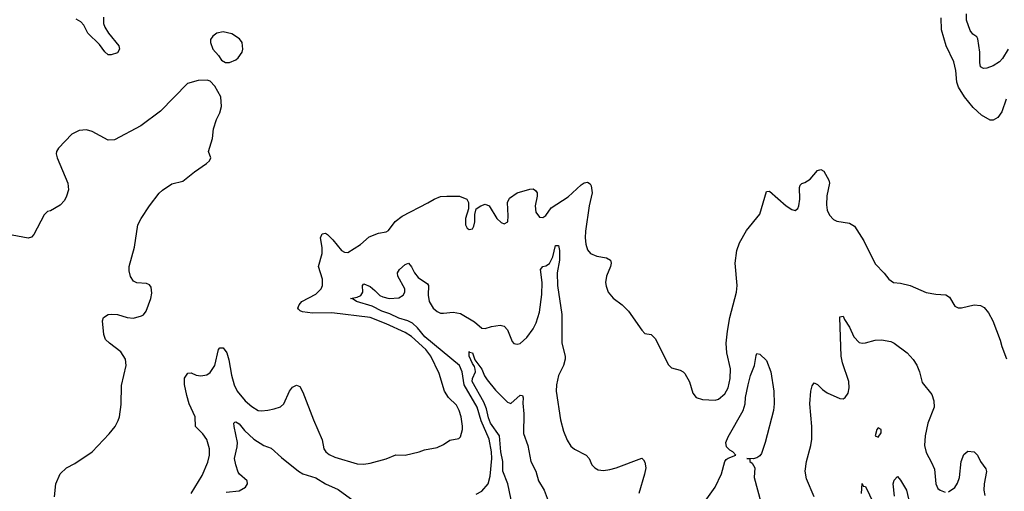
# Model space of a CAD drawing. Header units: inches. Extents: x 1473912 to 1647258, y 640388 to 773423.
# Tile 218 of 256: x 1489837 to 1495999, y 712784 to 715733. Entities that reach past the tile are written whole.
import ezdxf

# ---------------------------------------------------------------- set-up
doc = ezdxf.new("R2010")
doc.units = ezdxf.units.IN
doc.header["$MEASUREMENT"] = 0
doc.layers.add('B4781', color=7, linetype='Continuous')
doc.layers.add('B4791', color=7, linetype='Continuous')

msp = doc.modelspace()

# ---------------------------------------------------------------- linework, layer by layer
at = {"layer": 'B4781', "color": 5, "elevation": 820}
msp.add_lwpolyline([(1490000, 714523.2), (1489990, 714513.2), (1489926, 714390), (1489910, 714374), (1489890, 714368), (1489790, 714385.1)], dxfattribs=at)
at = {"layer": 'B4791', "color": 5}
for points, elevation in [([(1490361.1, 715750), (1490362, 715710), (1490370, 715685.6), (1490391.7, 715650), (1490456.7, 715570), (1490461.9, 715550), (1490450, 715525.9), (1490410, 715512.6), (1490390, 715513.3), (1490370, 715532.5), (1490337.3, 715577.3), (1490262.6, 715650), (1490238.1, 715698.1), (1490219.9, 715719.9), (1490190, 715736.9)], 780), ([(1496023.9, 715550), (1495986.9, 715490), (1495969.1, 715470), (1495930, 715444.3), (1495890, 715430.7), (1495870, 715428.9), (1495850, 715438.4), (1495845, 715465), (1495846.3, 715530), (1495832.9, 715612.9), (1495827, 715627), (1495802.4, 715642.4), (1495786, 715666), (1495763.2, 715730), (1495762.3, 715770)], 760), ([(1496010, 715237.2), (1495982.7, 715157.3), (1495959.1, 715120.9), (1495930, 715105.6), (1495910, 715105.6), (1495856.8, 715136.8), (1495803.8, 715183.8), (1495750, 715251.6), (1495712.2, 715312.2), (1495702.6, 715342.6), (1495695.5, 715415.5), (1495683.7, 715470), (1495634.8, 715570), (1495605.8, 715670), (1495604.6, 715744.6)], 780), ([(1490054.2, 712750), (1490062.7, 712830), (1490090, 712892.4), (1490130, 712930.3), (1490181.7, 712958.3), (1490290, 713030.5), (1490397, 713143), (1490433.6, 713190), (1490453.4, 713226.6), (1490461.3, 713250), (1490472.6, 713327.4), (1490474.9, 713445.1), (1490503.1, 713570), (1490499.1, 713610), (1490470, 713656.9), (1490398.7, 713710), (1490373.8, 713733.8), (1490363.6, 713763.6), (1490355.6, 713850), (1490362, 713870), (1490391.3, 713888.7), (1490410, 713891.8), (1490450, 713888.8), (1490510, 713870.3), (1490550, 713867), (1490599.1, 713880.9), (1490611.5, 713888.5), (1490628.3, 713910), (1490658.7, 713990), (1490663.7, 714023.7), (1490659.5, 714059.5), (1490650, 714075.3), (1490630, 714084), (1490570, 714086.6), (1490550, 714099), (1490530, 714128), (1490522.5, 714162.5), (1490521.6, 714190), (1490555.1, 714310), (1490576.9, 714450), (1490596.9, 714490), (1490649.7, 714570), (1490710, 714648.5), (1490730, 714666.7), (1490790, 714706), (1490857.5, 714722.5), (1490930, 714782.8), (1491006.8, 714833.2), (1491024, 714850), (1491033.2, 714870), (1491019.3, 714910), (1491042.7, 714990), (1491049.3, 715050), (1491069.3, 715110), (1491089, 715150), (1491099, 715190), (1491095.3, 715250), (1491058, 715318), (1491028.9, 715348.9), (1491010, 715355.3), (1490953.2, 715353.2), (1490886.2, 715333.8), (1490718.3, 715161.7), (1490594.8, 715070), (1490430, 714982.4), (1490390, 714980.5), (1490290, 715034), (1490255.3, 715044.7), (1490210, 715041.2), (1490163.4, 715016.6), (1490078.8, 714930), (1490067.3, 714910), (1490065.2, 714894.8), (1490070.5, 714870), (1490139.1, 714710), (1490142, 714670), (1490130, 714628.7), (1490117.3, 714602.7), (1490090, 714573.2), (1490030, 714537.2), (1490010, 714533.2), (1490000, 714523.2)], 820), ([(1490909.8, 712770), (1490978, 712882), (1491013.7, 712966.3), (1491025.5, 713010), (1491025.5, 713050), (1491007.4, 713107.4), (1490983.1, 713143.1), (1490936.9, 713190), (1490936.1, 713250), (1490898.4, 713330), (1490882.2, 713382.2), (1490868.2, 713451.8), (1490868.3, 713491.7), (1490890, 713523.6), (1490910, 713525.2), (1490942, 713510), (1490970, 713505.7), (1491007.7, 713512.3), (1491030, 713526.9), (1491057.8, 713570), (1491082, 713670), (1491090, 713681.6), (1491110, 713681.6), (1491134, 713650), (1491146.8, 713606.8), (1491162.2, 713510), (1491179.8, 713450), (1491197.8, 713410), (1491248.6, 713348.6), (1491290, 713314), (1491330, 713290.2), (1491350, 713287.2), (1491390, 713292.2), (1491430, 713298.9), (1491468.5, 713311.5), (1491489.7, 713330), (1491526, 713410), (1491544.6, 713435.4), (1491570, 713447.7), (1491590, 713439.1), (1491610, 713402.8), (1491675.8, 713230), (1491730, 713106), (1491740.4, 713050), (1491752.7, 713030), (1491773.8, 713013.8), (1491810, 712996.9), (1491950, 712955.3), (1491990, 712954.4), (1492030, 712960.4), (1492130, 712987.7), (1492190, 713011.8), (1492250.4, 713010.4), (1492338, 713030), (1492370, 713042.8), (1492450, 713058.8), (1492490, 713077.3), (1492530, 713104), (1492586, 713114), (1492595.1, 713124.9), (1492607.8, 713170), (1492607.9, 713192.1), (1492599.2, 713250), (1492586.6, 713290), (1492570, 713322), (1492521.3, 713370), (1492495.1, 713410), (1492461.6, 713521.6), (1492410.9, 713630), (1492379.7, 713670), (1492290, 713751.8), (1492250, 713776.1), (1492130, 713831.8), (1492030, 713870.4), (1491790, 713901), (1491670, 713898), (1491606.7, 713906.7), (1491591.7, 713911.7), (1491582, 713922), (1491578, 713930), (1491585.1, 713950), (1491603.6, 713970), (1491690, 714016.5), (1491723.1, 714050), (1491732, 714070), (1491732.1, 714110), (1491706.8, 714190), (1491730, 714270.8), (1491730, 714309.2), (1491719.1, 714370), (1491730, 714394.1), (1491750, 714398), (1491762.4, 714390), (1491797.3, 714357.3), (1491850, 714290.3), (1491870, 714278.9), (1491890, 714278), (1491970, 714327.2), (1492024.2, 714375.8), (1492082.5, 714397.5), (1492130, 714407.2), (1492144.4, 714415.6), (1492187.8, 714472.2), (1492230, 714505.4), (1492392, 714588), (1492430, 714611.8), (1492470, 714628), (1492510, 714630.4), (1492590.4, 714630.4), (1492636, 714610), (1492646, 714590), (1492646, 714550), (1492627.3, 714490), (1492627.3, 714450), (1492638, 714430), (1492650, 714421), (1492670, 714424.7), (1492678.6, 714441.4), (1492685.2, 714470), (1492684.7, 714515.3), (1492694, 714550), (1492722, 714570), (1492750, 714579.1), (1492774.8, 714570), (1492823, 714490), (1492850, 714464.4), (1492870, 714456.3), (1492891.1, 714468.9), (1492894.1, 714505.9), (1492889.7, 714590), (1492902.6, 714617.4), (1492950, 714650.2), (1493030, 714673.4), (1493050, 714674.9), (1493065.7, 714665.7), (1493075.3, 714650), (1493076.5, 714630), (1493062.2, 714570), (1493067.2, 714530), (1493090, 714497.6), (1493110, 714495.8), (1493130, 714508.5), (1493162.3, 714557.7), (1493270, 714626.2), (1493350, 714700.3), (1493370, 714713.7), (1493390, 714717), (1493406.3, 714706.3), (1493413.7, 714693.7), (1493419.2, 714650), (1493402, 714570), (1493378.5, 714410), (1493376, 714370), (1493379.5, 714330), (1493390, 714294.8), (1493410.3, 714270.3), (1493450, 714254), (1493510, 714244.9), (1493534, 714230), (1493538, 714210), (1493534.4, 714190), (1493508.7, 714130), (1493503.1, 714090), (1493506.6, 714066.6), (1493520.3, 714030), (1493552, 713992), (1493608, 713950), (1493648.2, 713910), (1493730, 713791), (1493750, 713771.3), (1493790, 713764.7), (1493816.8, 713736.8), (1493896, 713576), (1493916.9, 713556.9), (1493970, 713541), (1493990, 713531), (1493999.9, 713519.9), (1494028.2, 713468.2), (1494050, 713398), (1494070, 713371), (1494110, 713358.8), (1494190, 713354.8), (1494210, 713360.7), (1494250, 713394), (1494270, 713431), (1494284, 713490), (1494285.4, 713550), (1494263.5, 713650), (1494259.1, 713710), (1494266.2, 713786.2), (1494280.6, 713870), (1494323.6, 714030), (1494326.4, 714070), (1494315, 714210), (1494326.1, 714290), (1494342.8, 714337.2), (1494384.9, 714415.1), (1494470, 714517.3), (1494510, 714658), (1494530, 714661), (1494633.4, 714570), (1494670, 714545.5), (1494690, 714539.1), (1494707.7, 714552.3), (1494714, 714570), (1494720.4, 714610), (1494716.6, 714683.4), (1494721.7, 714698.3), (1494731.6, 714708.4), (1494750, 714714.4), (1494783.5, 714736.5), (1494830, 714790.8), (1494850, 714796), (1494870, 714786), (1494902, 714730), (1494904.9, 714710), (1494889.1, 714630.9), (1494885.4, 714574.6), (1494890, 714542.8), (1494906, 714510), (1494930, 714483.7), (1494950, 714473.7), (1495030, 714461.1), (1495062, 714442), (1495119.6, 714350), (1495190, 714207.3), (1495248.1, 714148.1), (1495277.3, 714110), (1495304.7, 714090), (1495350, 714084.9), (1495410.3, 714070.3), (1495510, 714027.3), (1495570, 714016.3), (1495633, 714013), (1495657.1, 713997.1), (1495690, 713942), (1495710, 713931.3), (1495731.6, 713931.6), (1495810, 713951), (1495850, 713946), (1495873.7, 713933.7), (1495899.8, 713899.8), (1495926.8, 713850), (1495974, 713730), (1495984, 713690), (1496012.8, 713612.8)], 780), ([(1492693.8, 712766.2), (1492730, 712785.3), (1492768.9, 712831.1), (1492781.5, 712878.5), (1492792.4, 712990), (1492789.9, 713030.1), (1492775.6, 713110), (1492724.6, 713224.6), (1492700.7, 713310), (1492618.1, 713450), (1492606.7, 713530), (1492590.4, 713570), (1492372.9, 713750), (1492325.8, 713805.8), (1492294.8, 713834.8), (1492265.3, 713850), (1492210, 713867.1), (1492153.5, 713893.5), (1492103.2, 713910), (1492042.1, 713942.1), (1491945.1, 713970), (1491924.7, 713984.7), (1491906.3, 713990), (1491950, 713998.2), (1491971.8, 714008.2), (1491984.3, 714030), (1491982.7, 714070), (1491990, 714081.3), (1492030, 714064.3), (1492060.6, 714040.6), (1492090, 714009.3), (1492110, 714000.2), (1492150, 713989.3), (1492210, 713994.3), (1492236.9, 714010), (1492246.9, 714030), (1492247.4, 714050), (1492203.5, 714130), (1492202, 714150), (1492214.7, 714170), (1492250, 714203.1), (1492270, 714210.4), (1492290, 714188.4), (1492308.4, 714150), (1492330, 714120.7), (1492390, 714082), (1492396, 714070), (1492393.7, 714010), (1492400.6, 713970), (1492425.6, 713930), (1492450, 713907.3), (1492470, 713898.6), (1492490, 713896.9), (1492550, 713904.7), (1492595.9, 713895.9), (1492683.5, 713843.5), (1492730, 713803.6), (1492750, 713802.3), (1492790, 713814.6), (1492843.4, 713823.4), (1492870, 713817.1), (1492890, 713794), (1492919.9, 713719.9), (1492930, 713707.3), (1492950, 713703), (1492970, 713708.2), (1493010, 713744.9), (1493050, 713799.5), (1493070, 713837.4), (1493090, 713904), (1493104.5, 714015.5), (1493107.8, 714090), (1493097.2, 714170), (1493110.7, 714189.3), (1493130, 714193.1), (1493152.5, 714207.5), (1493174.2, 714250), (1493190, 714320.5), (1493210, 714320.7), (1493215, 714290), (1493215.1, 714230), (1493200.5, 714150), (1493202.1, 714070), (1493230.2, 713890), (1493229.2, 713710), (1493250.4, 713630), (1493250.4, 713610), (1493239.5, 713570), (1493208.6, 713508.6), (1493196, 713450), (1493194.6, 713410), (1493221.1, 713230), (1493239.6, 713159.6), (1493263, 713103), (1493286.6, 713066.6), (1493310, 713046.4), (1493382.8, 713010), (1493400.7, 712990), (1493417.3, 712950), (1493437.3, 712930), (1493458.3, 712918.3), (1493490, 712913.7), (1493530, 712920.8), (1493570, 712930.3), (1493730, 712990.6), (1493740.9, 712980.9), (1493750, 712966), (1493755.5, 712930), (1493748.1, 712890), (1493712, 712770)], 760), ([(1494810, 712748.7), (1494761, 712861), (1494753, 712910), (1494760.2, 712970), (1494789, 713070), (1494795, 713110), (1494794.3, 713190), (1494782, 713330), (1494787.6, 713410), (1494796.6, 713443.4), (1494810, 713462.8), (1494830, 713452.7), (1494861, 713421), (1494890, 713399.6), (1494970, 713363.7), (1494990, 713362.4), (1495002.7, 713370), (1495022.4, 713397.6), (1495028.7, 713430), (1495026.2, 713470), (1494987, 713587), (1494977.8, 713630), (1494969.8, 713870.2), (1494970, 713874), (1494990, 713878.8), (1494998, 713858), (1495030, 713810.5), (1495058, 713750), (1495090, 713714.9), (1495110, 713710.4), (1495130, 713712.4), (1495190, 713728.2), (1495229.6, 713730.4), (1495290, 713720.5), (1495310, 713710.6), (1495390.5, 713650), (1495428.7, 713608.7), (1495452.3, 713572.3), (1495469.2, 713530), (1495484.4, 713464.4), (1495545.5, 713390), (1495559.1, 713350), (1495560.8, 713310), (1495521.1, 713210), (1495504.9, 713130), (1495500.4, 713070), (1495510, 713026), (1495544.4, 712964.4), (1495561.3, 712921.3), (1495570.5, 712830), (1495582.3, 712802.3), (1495598, 712790), (1495630, 712779.1)], 760), ([(1492922, 712690), (1492893, 712830), (1492859.9, 712910), (1492861, 712970), (1492848.1, 713030), (1492840.1, 713130), (1492783.7, 713210), (1492770, 713242.5), (1492758.8, 713298.8), (1492741.9, 713341.9), (1492668.7, 713470), (1492671.5, 713490), (1492689, 713530), (1492688, 713548), (1492683.9, 713563.9), (1492670, 713583.1), (1492650, 713629.3), (1492650, 713658), (1492653, 713653), (1492671.3, 713650), (1492686.4, 713606.4), (1492730, 713548.4), (1492746.2, 713506.2), (1492761.6, 713481.6), (1492815.8, 713415.8), (1492890, 713341.6), (1492910, 713332), (1492970, 713384.9), (1492982.8, 713382.8), (1492988.5, 713368.5), (1492985.5, 713334.5), (1492991.5, 713268.5), (1492990, 713146), (1493016.4, 713070), (1493036.8, 712970), (1493066.4, 712910), (1493084.5, 712850), (1493119, 712790), (1493143.9, 712723.9)], 740), ([(1494070, 712643.8), (1494190, 712808.8), (1494230, 712893.7), (1494250.4, 712969.6), (1494258.1, 712981.9), (1494270, 712991.7), (1494318.5, 713010), (1494300.9, 713030), (1494281.5, 713041.5), (1494261.5, 713061.5), (1494255.4, 713090), (1494270, 713123.7), (1494364.4, 713290), (1494377.7, 713330), (1494380.2, 713370), (1494395.2, 713450), (1494410, 713507.7), (1494435.1, 713570), (1494446.2, 713633.8), (1494450, 713644.7), (1494470, 713642), (1494510, 713602.8), (1494538.6, 713530), (1494556.6, 713410), (1494559.1, 713330), (1494555.3, 713290), (1494503.1, 713090), (1494479.8, 713020.2), (1494470, 713005.4), (1494450, 712992.7), (1494427.8, 712987.8), (1494388.7, 712990), (1494406.8, 712986.8), (1494406, 712970), (1494420.3, 712960.3), (1494438.5, 712930), (1494434.7, 712870), (1494475.6, 712715.6)], 760), ([(1491130, 712778.9), (1491210, 712787.7), (1491249.6, 712810), (1491262.4, 712830), (1491261.6, 712850), (1491213.6, 712890), (1491203.7, 712903.7), (1491189.8, 712949.8), (1491181.8, 712990), (1491197.7, 713062.3), (1491199.1, 713090), (1491178.5, 713190), (1491177, 713210), (1491182.8, 713217.2), (1491190, 713218), (1491210, 713205.7), (1491243.6, 713163.6), (1491301.7, 713110), (1491365.5, 713070), (1491410, 713053.1), (1491474.8, 712994.8), (1491581.5, 712910), (1491610, 712893.4), (1491690, 712868.6), (1491750.6, 712830.6), (1491830, 712794.8), (1491930, 712721.6)], 760), ([(1495650, 712780.7), (1495690, 712806.8), (1495705.8, 712834.2), (1495718.4, 712870), (1495729.6, 712970), (1495745.8, 713014.2), (1495770, 713034), (1495811.3, 713030), (1495831, 713010), (1495850.6, 712970.6), (1495884.5, 712924.5), (1495887.3, 712907.3), (1495872.4, 712830), (1495870.5, 712790), (1495877.5, 712757.5)], 760), ([(1495312.8, 712752.8), (1495303.8, 712830), (1495310, 712853.4), (1495330, 712875.5), (1495350, 712852.7), (1495386.4, 712790), (1495406.3, 712710)], 740), ([(1495104.8, 712770), (1495110, 712832), (1495115.3, 712815.3), (1495130, 712813), (1495180.5, 712710)], 740)]:
    msp.add_lwpolyline(points, dxfattribs=dict(at, elevation=elevation))
for points, elevation in [([(1491110, 715657.2), (1491070, 715649), (1491044.7, 715630), (1491031.3, 715610), (1491031.3, 715590), (1491044.7, 715550), (1491082, 715510), (1491099.6, 715479.6), (1491125.4, 715465.4), (1491150, 715464.7), (1491190, 715482), (1491204.7, 715495.3), (1491228.7, 715530), (1491234, 715550), (1491228.7, 715590), (1491212.9, 715612.9), (1491164.7, 715644.7)], 820), ([(1495210, 713181.2), (1495202, 713170), (1495191.6, 713131.6), (1495210, 713122.8), (1495229, 713150), (1495228.7, 713170)], 760)]:
    msp.add_lwpolyline(points, close=True, dxfattribs=dict(at, elevation=elevation))

doc.saveas('drawing.dxf')
